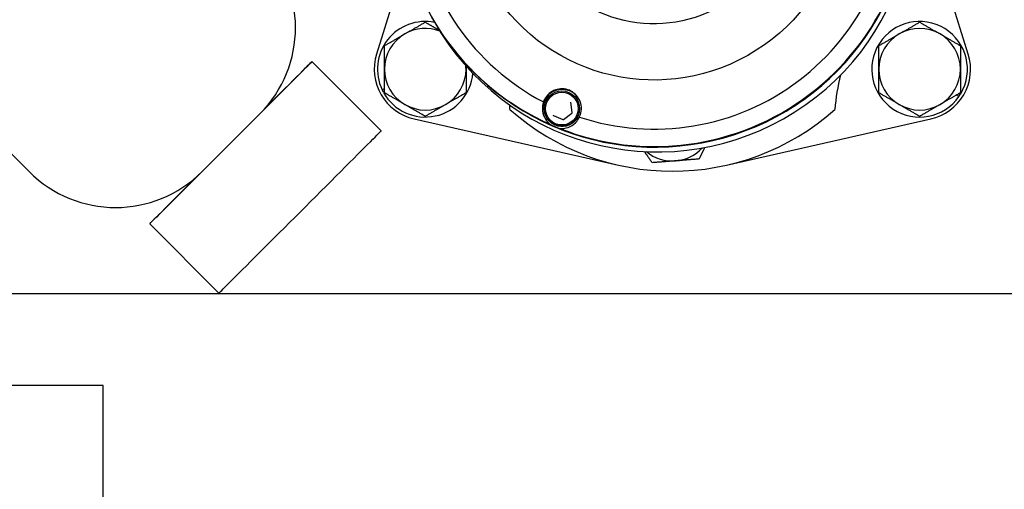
# Model space of a CAD drawing. Header units: inches. Extents: x 36 to 1719, y -84 to 1122.
# Tile 44 of 256: x 426.78 to 432.81, y 316.35 to 319.23. Entities that reach past the tile are written whole.
import ezdxf

# ---------------------------------------------------------------- set-up
doc = ezdxf.new("R2010")
doc.units = ezdxf.units.IN
doc.header["$LTSCALE"] = 48
doc.header["$MEASUREMENT"] = 0
doc.layers.add('Visible (ANSI)', color=7, linetype='Continuous', lineweight=30)

msp = doc.modelspace()

# ---------------------------------------------------------------- linework, layer by layer
at = {"layer": 'Visible (ANSI)'}
for p, q in [((426.83382, 318.29408), (424.62411, 320.50379)), ((432.59257, 319.01469), (432.25612, 320.09702)), ((429.15016, 319.61149), (428.96465, 319.01469)), ((429.31756, 319.21477), (429.30143, 319.24334)), ((428.5679, 318.96859), (428.99307, 318.54434)), ((428.99838, 318.79625), (429.01306, 318.80473)), ((429.01306, 318.78885), (429.00458, 318.78395)), ((429.01306, 318.78221), (429.00734, 318.77891)), ((432.53533, 318.75554), (432.52065, 318.76402)), ((432.5344, 318.77196), (432.54288, 318.76706)), ((432.54015, 318.77528), (432.54587, 318.77197)), ((430.16352, 318.65625), (430.15566, 318.7194)), ((430.1953, 318.7337), (430.19612, 318.73224)), ((427.89448, 318.29408), (428.24803, 318.64763)), ((430.0487, 318.6385), (430.10732, 318.61374)), ((430.11123, 318.61423), (430.16199, 318.65262)), ((429.19419, 318.61711), (430.44802, 318.33381)), ((430.00675, 318.62722), (430.00757, 318.62576)), ((431.1092, 318.33381), (432.36302, 318.61711)), ((427.57353, 317.97422), (427.99777, 317.54905)), ((425.26462, 317.54693), (435.1804, 317.54693)), ((427.2879, 316.98246), (420.4129, 316.98246)), ((427.2879, 316.23246), (427.2879, 316.98246))]:
    msp.add_line(p, q, dxfattribs=at)
msp.add_circle((423.8504, 315.79693), 23.75, dxfattribs=at)
for centre, radius, start, end in [((427.7177, 319.17796), 0.75, 315, 45), ((429.26306, 318.92193), 0.293, 78.649855, 205.398976), ((432.29415, 318.92193), 0.293, 329.217095, 325.398976), ((429.26306, 318.92193), 0.25, 120, 180), ((429.26306, 318.92193), 0.25, 68.926368, 120), ((432.29415, 318.92193), 0.25, 120, 180), ((432.29415, 318.92193), 0.25, 60, 120), ((432.29415, 318.92193), 0.25, 0, 60), ((429.26306, 318.92193), 0.3125, 162.73211, 257.26789), ((432.29415, 318.92193), 0.3125, 282.73211, 17.26789), ((429.26306, 318.92193), 0.25, 0, 4.726443), ((429.26306, 318.92193), 0.293, 209.217095, 355.002941), ((429.26306, 318.92193), 0.25, 180, 240), ((429.26306, 318.92193), 0.25, 300, 0), ((432.83542, 318.60943), 1.0625, 164.858234, 176.425879), ((432.29415, 318.92193), 0.25, 180, 240), ((432.29415, 318.92193), 0.25, 300, 0), ((429.26306, 318.92193), 0.293, 205.398976, 208.093048), ((432.29415, 318.92193), 0.293, 325.398976, 328.093048), ((429.26306, 318.92193), 0.25, 240, 300), ((428.7218, 318.60943), 1.0625, 3.574121, 5.065163), ((432.29415, 318.92193), 0.25, 240, 300), ((430.77861, 319.79693), 1.5, 228.375089, 311.624911), ((430.77861, 318.60943), 0.25, 230.331773, 274.539983), ((430.77861, 318.60943), 0.25, 274.539983, 317.276249), ((427.36415, 318.82441), 0.75, 225, 315)]:
    msp.add_arc(centre, radius, start, end, dxfattribs=at)
for centre, major_axis, ratio in [((430.66616, 320.02527), (-1.0183, -0.57507), 0.999866), ((430.6658, 320.02592), (-0.71885, -0.40596), 0.999866), ((430.10102, 318.68046), (0.04212, 0.09973), 0.999966), ((430.10096, 318.68057), (0.03905, 0.09248), 0.999966)]:
    msp.add_ellipse(centre, major_axis=major_axis, ratio=ratio, dxfattribs=at)
for centre, major_axis, ratio, start_param, end_param in [((430.66889, 320.02044), (-1.36953, -0.77343), 0.999866, 4.8660097, 6.9201096), ((430.66743, 320.02303), (-1.27849, -0.72201), 0.999866, 4.9276087, 6.8585106), ((430.6871, 319.9882), (1.36953, 0.77343), 0.999866, 3.1415927, 6.2831853), ((430.67096, 320.01677), (-1.36953, -0.77343), 0.999866, 6.2827754, 9.0311794), ((430.67065, 320.01733), (-1.36953, -0.77343), 0.999866, 0, 2.745807), ((430.66889, 320.02044), (-1.36953, -0.77343), 0.999866, 0.6772195, 2.7313193), ((430.66743, 320.02303), (-1.27849, -0.72201), 0.999866, 0.7388184, 2.6697204), ((428.07071, 318.4714), (0.49718, 0.49718), 0.001094, 5.0896404, 7.418079), ((430.10205, 318.67864), (0.10456, 0.05905), 0.999866, 0.0160652, 3.1393278), ((430.66889, 320.02044), (-1.36953, -0.77343), 0.999866, 0.6369242, 0.6772195), ((428.49542, 318.0467), (-0.49765, -0.49765), 0.001094, 6.2831841, 9.4247792), ((428.07071, 318.4714), (-0.49718, -0.49718), 0.001094, 5.1482916, 7.4767303)]:
    msp.add_ellipse(centre, major_axis=major_axis, ratio=ratio, start_param=start_param, end_param=end_param, dxfattribs=at)
for points, weights in [([(429.13806, 319.13843), (429.19608, 319.17193), (429.26306, 319.2106)], [1, 1.0379548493, 1]), ([(429.26306, 319.2106), (429.30908, 319.18403), (429.34957, 319.16066)], [1, 1.0257695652, 1.01654647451]), ([(432.16915, 319.13843), (432.22716, 319.17193), (432.29415, 319.2106)], [1, 1.0379548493, 1]), ([(432.29415, 319.2106), (432.36114, 319.17193), (432.41915, 319.13843)], [1, 1.0379548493, 1]), ([(429.01306, 319.06626), (429.08005, 319.10494), (429.13806, 319.13843)], [1, 1.0379548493, 1]), ([(432.04415, 319.06626), (432.11114, 319.10494), (432.16915, 319.13843)], [1, 1.0379548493, 1]), ([(432.41915, 319.13843), (432.47716, 319.10494), (432.54415, 319.06626)], [1, 1.0379548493, 1]), ([(429.01306, 318.92193), (429.01306, 318.98891), (429.01306, 319.06626)], [1, 1.0379548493, 1]), ([(432.04415, 318.92193), (432.04415, 318.98891), (432.04415, 319.06626)], [1, 1.0379548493, 1]), ([(432.54415, 319.06626), (432.54415, 318.98891), (432.54415, 318.92193)], [1, 1.0379548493, 1]), ([(429.51306, 318.94157), (429.51306, 318.93173), (429.51306, 318.92193)], [1.00923844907, 1.00538254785, 1]), ([(429.01306, 318.77759), (429.01306, 318.85494), (429.01306, 318.92193)], [1, 1.0379548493, 1]), ([(429.51306, 318.92193), (429.51306, 318.85494), (429.51306, 318.77759)], [1, 1.0379548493, 1]), ([(432.04415, 318.77759), (432.04415, 318.85494), (432.04415, 318.92193)], [1, 1.0379548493, 1]), ([(432.54415, 318.92193), (432.54415, 318.85494), (432.54415, 318.77759)], [1, 1.0379548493, 1]), ([(429.13806, 318.70542), (429.08005, 318.73891), (429.01306, 318.77759)], [1, 1.0379548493, 1]), ([(429.51306, 318.77759), (429.44608, 318.73891), (429.38806, 318.70542)], [1, 1.0379548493, 1]), ([(432.16915, 318.70542), (432.11114, 318.73891), (432.04415, 318.77759)], [1, 1.0379548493, 1]), ([(432.54415, 318.77759), (432.47716, 318.73891), (432.41915, 318.70542)], [1, 1.0379548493, 1]), ([(429.26306, 318.63325), (429.19608, 318.67193), (429.13806, 318.70542)], [1, 1.0379548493, 1]), ([(429.38806, 318.70542), (429.33005, 318.67193), (429.26306, 318.63325)], [1, 1.0379548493, 1]), ([(432.29415, 318.63325), (432.22716, 318.67193), (432.16915, 318.70542)], [1, 1.0379548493, 1]), ([(432.41915, 318.70542), (432.36114, 318.67193), (432.29415, 318.63325)], [1, 1.0379548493, 1]), ([(430.65451, 318.34879), (430.62949, 318.38514), (430.60718, 318.41755)], [1, 1.02130877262, 1.01869102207]), ([(430.97593, 318.4423), (430.96003, 318.40891), (430.94228, 318.37164)], [1.01893201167, 1.01990576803, 1]), ([(430.7984, 318.36021), (430.73162, 318.35491), (430.65451, 318.34879)], [1, 1.0379548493, 1]), ([(430.94228, 318.37164), (430.86517, 318.36551), (430.7984, 318.36021)], [1, 1.0379548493, 1])]:
    msp.add_rational_spline(points, weights, degree=2, dxfattribs=at)
for points, knots in [([(430.20843, 318.62843), (430.21087, 318.63354), (430.21295, 318.63873), (430.21904, 318.6577), (430.22121, 318.67341), (430.21915, 318.70483), (430.21492, 318.72055), (430.20238, 318.74638), (430.19387, 318.75853), (430.17259, 318.779), (430.1598, 318.78731), (430.13373, 318.79832), (430.11888, 318.80168), (430.08951, 318.8026), (430.07498, 318.80019), (430.04796, 318.79106), (430.03391, 318.78306), (430.01031, 318.76247), (430.00076, 318.74988), (429.99414, 318.73701), (429.99166, 318.73218), (429.98945, 318.72705), (429.98756, 318.7217)], [-0.9741877, -0.9741877, -0.9741877, -0.9741877, -0.9276072, -0.9276072, -0.8035433, -0.8035433, -0.6794793, -0.6794793, -0.5716415, -0.5716415, -0.4638036, -0.4638036, -0.3559657, -0.3559657, -0.2481279, -0.2481279, -0.1240639, -0.1240639, 0, 0, 0, 0.0465805, 0.0465805, 0.0465805, 0.0465805]), ([(429.98756, 318.7217), (429.98445, 318.71235), (429.98227, 318.70221), (429.98012, 318.67469), (429.98216, 318.65659), (429.9938, 318.62449), (430.0038, 318.60673), (430.02127, 318.58975), (430.02439, 318.58698), (430.0278, 318.58428)], [0.08166959, 0.08166959, 0.08166959, 0.08166959, 0.22046255, 0.22046255, 0.4409251, 0.4409251, 0.62010995, 0.62010995, 0.65364377, 0.65364377, 0.65364377, 0.65364377]), ([(430.15566, 318.7194), (430.15565, 318.7195), (430.15563, 318.7196), (430.15559, 318.7198), (430.15556, 318.7199), (430.15551, 318.7201), (430.15547, 318.72019), (430.1554, 318.72039), (430.15536, 318.72048), (430.15528, 318.72067), (430.15523, 318.72076), (430.15518, 318.72085)], [3.66519143, 3.66519143, 3.66519143, 3.66519143, 3.74321657, 3.74321657, 3.8212417, 3.8212417, 3.89926684, 3.89926684, 3.97729198, 3.97729198, 4.05531712, 4.05531712, 4.05531712, 4.05531712]), ([(430.20158, 318.63689), (430.20093, 318.63535), (430.20024, 318.63383), (430.19454, 318.6219), (430.18788, 318.61229), (430.17187, 318.59564), (430.16252, 318.58861), (430.14209, 318.57784), (430.131, 318.57411), (430.10822, 318.57032), (430.09652, 318.57026), (430.0737, 318.57383), (430.06259, 318.57745), (430.04205, 318.58802), (430.03263, 318.59495), (430.01794, 318.60994), (430.01222, 318.61754), (430.00757, 318.62576)], [3.1415879, 3.1415879, 3.1415879, 3.1415879, 3.1878618, 3.1878618, 3.5078628, 3.5078628, 3.8278654, 3.8278654, 4.1478685, 4.1478685, 4.4678708, 4.4678708, 4.7878715, 4.7878715, 5.1078703, 5.1078703, 5.3694608, 5.3694608, 5.3694608, 5.3694608]), ([(430.0468, 318.64019), (430.04689, 318.64004), (430.04698, 318.6399), (430.04719, 318.63962), (430.0473, 318.63949), (430.04754, 318.63924), (430.04767, 318.63913), (430.04794, 318.63892), (430.04809, 318.63882), (430.04838, 318.63864), (430.04854, 318.63857), (430.0487, 318.6385)], [0.91372446, 0.91372446, 0.91372446, 0.91372446, 1.04513884, 1.04513884, 1.17655321, 1.17655321, 1.30796758, 1.30796758, 1.43938195, 1.43938195, 1.57079633, 1.57079633, 1.57079633, 1.57079633]), ([(430.16199, 318.65262), (430.16221, 318.65279), (430.16241, 318.65298), (430.16277, 318.65339), (430.16293, 318.65362), (430.1632, 318.6541), (430.1633, 318.65435), (430.16346, 318.65488), (430.16352, 318.65515), (430.16356, 318.6557), (430.16356, 318.65598), (430.16352, 318.65625)], [2.6179939, 2.6179939, 2.6179939, 2.6179939, 2.8274334, 2.8274334, 3.0368729, 3.0368729, 3.2463124, 3.2463124, 3.4557519, 3.4557519, 3.6651914, 3.6651914, 3.6651914, 3.6651914]), ([(430.08617, 318.55962), (430.09044, 318.55909), (430.09455, 318.5588), (430.11857, 318.55826), (430.1378, 318.56367), (430.16797, 318.57812), (430.18175, 318.58954), (430.19895, 318.61071), (430.2043, 318.61951), (430.20843, 318.62843)], [0.81248761, 0.81248761, 0.81248761, 0.81248761, 0.84602143, 0.84602143, 1.02520628, 1.02520628, 1.24566883, 1.24566883, 1.38446178, 1.38446178, 1.38446178, 1.38446178]), ([(430.10732, 318.61374), (430.10758, 318.61364), (430.10784, 318.61356), (430.10838, 318.61345), (430.10866, 318.61343), (430.10921, 318.61344), (430.10948, 318.61347), (430.11002, 318.6136), (430.11028, 318.61369), (430.11077, 318.61392), (430.11101, 318.61406), (430.11123, 318.61423)], [1.5707963, 1.5707963, 1.5707963, 1.5707963, 1.7802358, 1.7802358, 1.9896753, 1.9896753, 2.1991149, 2.1991149, 2.4085544, 2.4085544, 2.6179939, 2.6179939, 2.6179939, 2.6179939])]:
    msp.add_open_spline(points, degree=3, knots=knots, dxfattribs=at)

doc.saveas('drawing.dxf')
